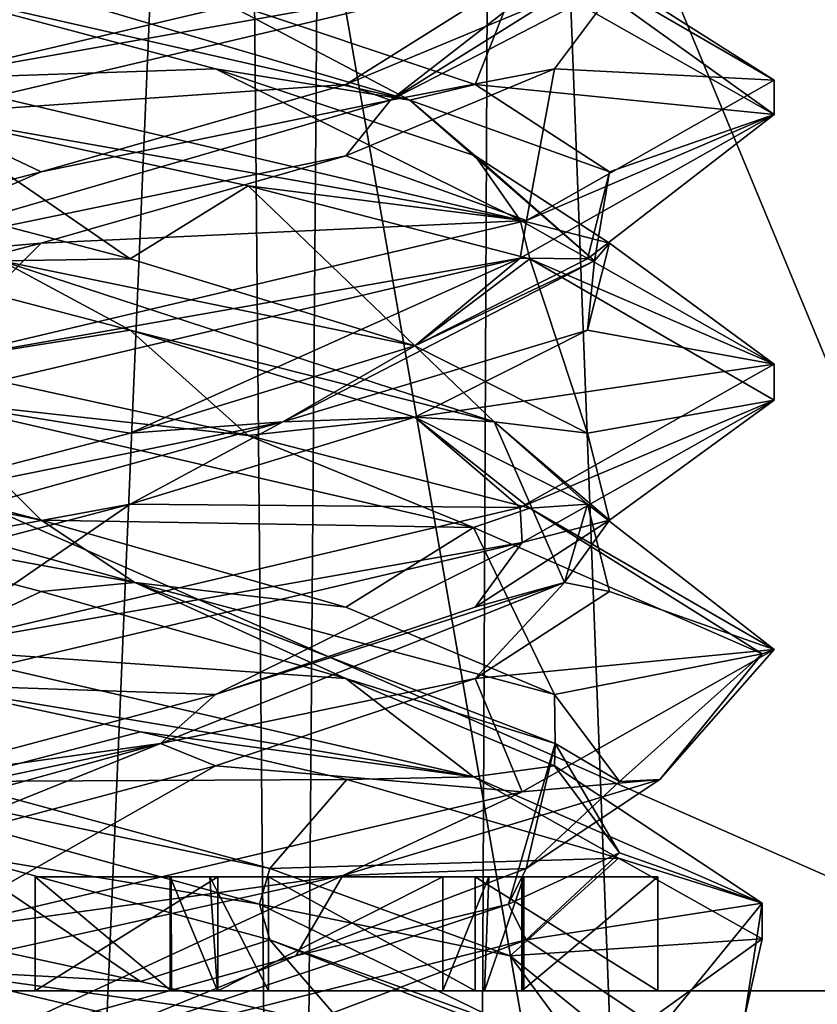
# Model space of a CAD drawing. Header units: millimetres. Extents: x -18.9 to 18.9, y -8.8 to 39.
# Tile 221 of 256: x 0.2 to 1.6, y 24.4 to 26.1. Entities that reach past the tile are written whole.
import ezdxf

# ---------------------------------------------------------------- set-up
doc = ezdxf.new("R2010")
doc.units = ezdxf.units.MM
doc.header["$LTSCALE"] = 41.718519
for name, color, linetype in [('1221', 7, 'CONTINUOUS'), ('1346', 7, 'CONTINUOUS'), ('1347', 7, 'CONTINUOUS'), ('1348', 7, 'CONTINUOUS'), ('1349', 7, 'CONTINUOUS'), ('1350', 7, 'CONTINUOUS'), ('1351', 7, 'CONTINUOUS'), ('1352', 7, 'CONTINUOUS'), ('1353', 7, 'CONTINUOUS'), ('1354', 7, 'CONTINUOUS'), ('1355', 7, 'CONTINUOUS'), ('1356', 7, 'CONTINUOUS'), ('1357', 7, 'CONTINUOUS'), ('1358', 7, 'CONTINUOUS'), ('1359', 7, 'CONTINUOUS'), ('1360', 7, 'CONTINUOUS'), ('1361', 7, 'CONTINUOUS'), ('15', 7, 'CONTINUOUS'), ('2031', 7, 'CONTINUOUS'), ('2041', 7, 'CONTINUOUS'), ('2042', 7, 'CONTINUOUS'), ('2043', 7, 'CONTINUOUS'), ('2053', 7, 'CONTINUOUS'), ('2054', 7, 'CONTINUOUS'), ('2055', 7, 'CONTINUOUS'), ('2056', 7, 'CONTINUOUS'), ('2057', 7, 'CONTINUOUS'), ('2058', 7, 'CONTINUOUS'), ('2059', 7, 'CONTINUOUS'), ('2060', 7, 'CONTINUOUS'), ('2061', 7, 'CONTINUOUS'), ('2062', 7, 'CONTINUOUS'), ('2063', 7, 'CONTINUOUS'), ('2064', 7, 'CONTINUOUS'), ('2077', 7, 'CONTINUOUS'), ('2078', 7, 'CONTINUOUS'), ('2079', 7, 'CONTINUOUS'), ('2169', 7, 'CONTINUOUS'), ('305', 7, 'CONTINUOUS'), ('306', 7, 'CONTINUOUS'), ('4', 7, 'CONTINUOUS')]:
    doc.layers.add(name, color=color, linetype=linetype)

msp = doc.modelspace()

# ---------------------------------------------------------------- linework, layer by layer
at = {"layer": '1221', "color": 7, "linetype": 'Continuous'}
for points in [[(3.919, 24.4, 10.1567), (3.919, 24.4, 8.9433), (-3.919, 24.4, 10.1567), (3.919, 24.4, 10.1567)], [(3.919, 24.4, 10.1567), (-3.919, 24.4, 10.1567), (-3.2047, 24.4, 11.1398), (3.919, 24.4, 10.1567)], [(3.919, 24.4, 8.9433), (3.2047, 24.4, 7.9602), (-3.919, 24.4, 8.9433), (3.919, 24.4, 8.9433)], [(3.919, 24.4, 8.9433), (-3.919, 24.4, 8.9433), (-3.919, 24.4, 10.1567), (3.919, 24.4, 8.9433)], [(3.2047, 24.4, 7.9602), (-3.2047, 24.4, 7.9602), (-3.919, 24.4, 8.9433), (3.2047, 24.4, 7.9602)], [(3.2047, 24.4, 7.9602), (2.05, 24.4, 7.5849), (-3.2047, 24.4, 7.9602), (3.2047, 24.4, 7.9602)], [(2.05, 24.4, 7.5849), (-2.05, 24.4, 7.5849), (-3.2047, 24.4, 7.9602), (2.05, 24.4, 7.5849)], [(3.2047, 24.4, 11.1398), (3.919, 24.4, 10.1567), (-3.2047, 24.4, 11.1398), (3.2047, 24.4, 11.1398)], [(-2.05, 24.4, 11.5151), (3.2047, 24.4, 11.1398), (-3.2047, 24.4, 11.1398), (-2.05, 24.4, 11.5151)], [(2.05, 24.4, 11.5151), (3.2047, 24.4, 11.1398), (-2.05, 24.4, 11.5151), (2.05, 24.4, 11.5151)]]:
    msp.add_3dface(points, dxfattribs=at)
at = {"layer": '1346', "color": 7, "linetype": 'Continuous'}
for points in [[(0.5235, 24.6, 7.1), (0.2031, 24.6, 7.1), (0.4398, 24.6, 6.785), (0.5235, 24.6, 7.1)], [(0.4398, 24.6, 6.785), (0.2031, 24.6, 7.1), (0.4416, 24.6, 5.8), (0.4398, 24.6, 6.785)], [(0.4416, 24.6, 5.8), (0.2031, 24.6, 7.1), (0.2031, 24.6, 5.8), (0.4416, 24.6, 5.8)], [(0.5096, 24.6, 6.6463), (0.5235, 24.6, 7.1), (0.4398, 24.6, 6.785), (0.5096, 24.6, 6.6463)], [(0.442, 24.6, 6.6193), (0.4398, 24.6, 6.785), (0.4416, 24.6, 6.4282), (0.442, 24.6, 6.6193)], [(0.4416, 24.6, 6.4282), (0.4398, 24.6, 6.785), (0.4416, 24.6, 5.8), (0.4416, 24.6, 6.4282)], [(0.6127, 24.6, 6.4536), (0.5235, 24.6, 7.1), (0.5096, 24.6, 6.6463), (0.6127, 24.6, 6.4536)], [(0.9186, 24.6, 6.3808), (0.5235, 24.6, 7.1), (0.6127, 24.6, 6.4536), (0.9186, 24.6, 6.3808)], [(0.9751, 24.6, 5.8), (0.9186, 24.6, 6.3808), (0.6127, 24.6, 6.4536), (0.9751, 24.6, 5.8)], [(0.9994, 24.6, 6.2259), (0.9186, 24.6, 6.3808), (0.9751, 24.6, 5.8), (0.9994, 24.6, 6.2259)], [(1.0606, 24.6, 6.1059), (0.9994, 24.6, 6.2259), (0.9751, 24.6, 5.8), (1.0606, 24.6, 6.1059)], [(1.2955, 24.6, 5.8), (1.0606, 24.6, 6.1059), (0.9751, 24.6, 5.8), (1.2955, 24.6, 5.8)], [(1.0575, 24.6, 6.2659), (1.0606, 24.6, 6.1059), (1.057, 24.6, 7.1), (1.0575, 24.6, 6.2659)], [(1.057, 24.6, 7.1), (1.0606, 24.6, 6.1059), (1.2955, 24.6, 5.8), (1.057, 24.6, 7.1)], [(1.057, 24.6, 6.4391), (1.0575, 24.6, 6.2659), (1.057, 24.6, 7.1), (1.057, 24.6, 6.4391)], [(1.2955, 24.6, 7.1), (1.057, 24.6, 7.1), (1.2955, 24.6, 5.8), (1.2955, 24.6, 7.1)]]:
    msp.add_3dface(points, dxfattribs=at)
at = {"layer": '1347', "color": 7, "linetype": 'Continuous'}
for points in [[(0.2031, 24.6, 5.8), (0.2031, 24.6, 7.1), (0.2031, 24.4, 5.8), (0.2031, 24.6, 5.8)], [(0.2031, 24.6, 7.1), (0.2031, 24.4, 7.1), (0.2031, 24.4, 5.8), (0.2031, 24.6, 7.1)]]:
    msp.add_3dface(points, dxfattribs=at)
at = {"layer": '1348', "color": 7, "linetype": 'Continuous'}
for points in [[(0.4416, 24.6, 5.8), (0.2031, 24.6, 5.8), (0.4416, 24.4, 5.8), (0.4416, 24.6, 5.8)], [(0.2031, 24.6, 5.8), (0.2031, 24.4, 5.8), (0.4416, 24.4, 5.8), (0.2031, 24.6, 5.8)]]:
    msp.add_3dface(points, dxfattribs=at)
at = {"layer": '1349', "color": 7, "linetype": 'Continuous'}
for points in [[(0.4416, 24.6, 6.4282), (0.4416, 24.6, 5.8), (0.4416, 24.4, 6.4282), (0.4416, 24.6, 6.4282)], [(0.4416, 24.6, 5.8), (0.4416, 24.4, 5.8), (0.4416, 24.4, 6.4282), (0.4416, 24.6, 5.8)]]:
    msp.add_3dface(points, dxfattribs=at)
at = {"layer": '1350', "color": 7, "linetype": 'Continuous'}
for points in [[(0.4398, 24.6, 6.785), (0.442, 24.6, 6.6193), (0.4398, 24.4, 6.785), (0.4398, 24.6, 6.785)], [(0.4398, 24.4, 6.785), (0.442, 24.6, 6.6193), (0.4421, 24.4, 6.6095), (0.4398, 24.4, 6.785)], [(0.442, 24.6, 6.6193), (0.4416, 24.6, 6.4282), (0.4421, 24.4, 6.6095), (0.442, 24.6, 6.6193)], [(0.4416, 24.6, 6.4282), (0.4416, 24.4, 6.4282), (0.4421, 24.4, 6.6095), (0.4416, 24.6, 6.4282)]]:
    msp.add_3dface(points, dxfattribs=at)
at = {"layer": '1351', "color": 7, "linetype": 'Continuous'}
for points in [[(0.5096, 24.6, 6.6463), (0.4398, 24.6, 6.785), (0.5231, 24.4, 6.6203), (0.5096, 24.6, 6.6463)], [(0.4398, 24.6, 6.785), (0.4398, 24.4, 6.785), (0.5231, 24.4, 6.6203), (0.4398, 24.6, 6.785)], [(0.6127, 24.6, 6.4536), (0.5096, 24.6, 6.6463), (0.6127, 24.4, 6.4536), (0.6127, 24.6, 6.4536)], [(0.6127, 24.4, 6.4536), (0.5096, 24.6, 6.6463), (0.5231, 24.4, 6.6203), (0.6127, 24.4, 6.4536)]]:
    msp.add_3dface(points, dxfattribs=at)
at = {"layer": '1352', "color": 7, "linetype": 'Continuous'}
for points in [[(0.9751, 24.6, 5.8), (0.6127, 24.6, 6.4536), (0.9751, 24.4, 5.8), (0.9751, 24.6, 5.8)], [(0.6127, 24.6, 6.4536), (0.6127, 24.4, 6.4536), (0.9751, 24.4, 5.8), (0.6127, 24.6, 6.4536)]]:
    msp.add_3dface(points, dxfattribs=at)
at = {"layer": '1353', "color": 7, "linetype": 'Continuous'}
for points in [[(1.2955, 24.6, 5.8), (0.9751, 24.6, 5.8), (1.2955, 24.4, 5.8), (1.2955, 24.6, 5.8)], [(0.9751, 24.6, 5.8), (0.9751, 24.4, 5.8), (1.2955, 24.4, 5.8), (0.9751, 24.6, 5.8)]]:
    msp.add_3dface(points, dxfattribs=at)
at = {"layer": '1354', "color": 7, "linetype": 'Continuous'}
for points in [[(1.2955, 24.6, 7.1), (1.2955, 24.6, 5.8), (1.2955, 24.4, 7.1), (1.2955, 24.6, 7.1)], [(1.2955, 24.6, 5.8), (1.2955, 24.4, 5.8), (1.2955, 24.4, 7.1), (1.2955, 24.6, 5.8)]]:
    msp.add_3dface(points, dxfattribs=at)
at = {"layer": '1355', "color": 7, "linetype": 'Continuous'}
for points in [[(1.057, 24.6, 7.1), (1.2955, 24.6, 7.1), (1.057, 24.4, 7.1), (1.057, 24.6, 7.1)], [(1.2955, 24.6, 7.1), (1.2955, 24.4, 7.1), (1.057, 24.4, 7.1), (1.2955, 24.6, 7.1)]]:
    msp.add_3dface(points, dxfattribs=at)
at = {"layer": '1356', "color": 7, "linetype": 'Continuous'}
for points in [[(1.057, 24.6, 6.4391), (1.057, 24.6, 7.1), (1.057, 24.4, 6.4391), (1.057, 24.6, 6.4391)], [(1.057, 24.6, 7.1), (1.057, 24.4, 7.1), (1.057, 24.4, 6.4391), (1.057, 24.6, 7.1)]]:
    msp.add_3dface(points, dxfattribs=at)
at = {"layer": '1357', "color": 7, "linetype": 'Continuous'}
for points in [[(1.0575, 24.6, 6.2659), (1.057, 24.6, 6.4391), (1.0574, 24.4, 6.2706), (1.0575, 24.6, 6.2659)], [(1.057, 24.6, 6.4391), (1.057, 24.4, 6.4391), (1.0574, 24.4, 6.2706), (1.057, 24.6, 6.4391)], [(1.0606, 24.4, 6.1059), (1.0575, 24.6, 6.2659), (1.0574, 24.4, 6.2706), (1.0606, 24.4, 6.1059)], [(1.0606, 24.6, 6.1059), (1.0575, 24.6, 6.2659), (1.0606, 24.4, 6.1059), (1.0606, 24.6, 6.1059)]]:
    msp.add_3dface(points, dxfattribs=at)
at = {"layer": '1358', "color": 7, "linetype": 'Continuous'}
for points in [[(0.9186, 24.6, 6.3808), (0.9994, 24.6, 6.2259), (0.9186, 24.4, 6.3808), (0.9186, 24.6, 6.3808)], [(0.9186, 24.4, 6.3808), (0.9994, 24.6, 6.2259), (0.9917, 24.4, 6.2409), (0.9186, 24.4, 6.3808)], [(0.9994, 24.6, 6.2259), (1.0606, 24.6, 6.1059), (0.9917, 24.4, 6.2409), (0.9994, 24.6, 6.2259)], [(1.0606, 24.6, 6.1059), (1.0606, 24.4, 6.1059), (0.9917, 24.4, 6.2409), (1.0606, 24.6, 6.1059)]]:
    msp.add_3dface(points, dxfattribs=at)
at = {"layer": '1359', "color": 7, "linetype": 'Continuous'}
for points in [[(0.5235, 24.6, 7.1), (0.9186, 24.6, 6.3808), (0.5235, 24.4, 7.1), (0.5235, 24.6, 7.1)], [(0.9186, 24.6, 6.3808), (0.9186, 24.4, 6.3808), (0.5235, 24.4, 7.1), (0.9186, 24.6, 6.3808)]]:
    msp.add_3dface(points, dxfattribs=at)
at = {"layer": '1360', "color": 7, "linetype": 'Continuous'}
for points in [[(0.2031, 24.6, 7.1), (0.5235, 24.6, 7.1), (0.2031, 24.4, 7.1), (0.2031, 24.6, 7.1)], [(0.2031, 24.4, 7.1), (0.5235, 24.6, 7.1), (0.5235, 24.4, 7.1), (0.2031, 24.4, 7.1)]]:
    msp.add_3dface(points, dxfattribs=at)
at = {"layer": '1361', "color": 7, "linetype": 'Continuous'}
for points in [[(0.9186, 24.4, 6.3808), (0.2031, 24.4, 7.1), (0.5235, 24.4, 7.1), (0.9186, 24.4, 6.3808)], [(0.4398, 24.4, 6.785), (0.2031, 24.4, 7.1), (0.9186, 24.4, 6.3808), (0.4398, 24.4, 6.785)], [(0.2031, 24.4, 7.1), (0.4398, 24.4, 6.785), (0.4421, 24.4, 6.6095), (0.2031, 24.4, 7.1)], [(0.4416, 24.4, 6.4282), (0.2031, 24.4, 7.1), (0.4421, 24.4, 6.6095), (0.4416, 24.4, 6.4282)], [(0.4416, 24.4, 5.8), (0.2031, 24.4, 7.1), (0.4416, 24.4, 6.4282), (0.4416, 24.4, 5.8)], [(0.2031, 24.4, 5.8), (0.2031, 24.4, 7.1), (0.4416, 24.4, 5.8), (0.2031, 24.4, 5.8)], [(0.5231, 24.4, 6.6203), (0.4398, 24.4, 6.785), (0.9186, 24.4, 6.3808), (0.5231, 24.4, 6.6203)], [(0.6127, 24.4, 6.4536), (0.5231, 24.4, 6.6203), (0.9186, 24.4, 6.3808), (0.6127, 24.4, 6.4536)], [(0.6127, 24.4, 6.4536), (0.9186, 24.4, 6.3808), (0.9917, 24.4, 6.2409), (0.6127, 24.4, 6.4536)], [(1.0606, 24.4, 6.1059), (0.6127, 24.4, 6.4536), (0.9917, 24.4, 6.2409), (1.0606, 24.4, 6.1059)], [(1.2955, 24.4, 5.8), (0.6127, 24.4, 6.4536), (1.0606, 24.4, 6.1059), (1.2955, 24.4, 5.8)], [(0.9751, 24.4, 5.8), (0.6127, 24.4, 6.4536), (1.2955, 24.4, 5.8), (0.9751, 24.4, 5.8)], [(1.057, 24.4, 6.4391), (1.2955, 24.4, 5.8), (1.0574, 24.4, 6.2706), (1.057, 24.4, 6.4391)], [(1.057, 24.4, 7.1), (1.2955, 24.4, 5.8), (1.057, 24.4, 6.4391), (1.057, 24.4, 7.1)], [(1.2955, 24.4, 7.1), (1.2955, 24.4, 5.8), (1.057, 24.4, 7.1), (1.2955, 24.4, 7.1)], [(1.2955, 24.4, 5.8), (1.0606, 24.4, 6.1059), (1.0574, 24.4, 6.2706), (1.2955, 24.4, 5.8)]]:
    msp.add_3dface(points, dxfattribs=at)
at = {"layer": '15', "color": 7, "linetype": 'Continuous'}
for points in [[(-5.0238, -3.5, 16.659), (0.4624, -3.5, 17.3939), (-2.2237, 26.4, 17.2571), (-5.0238, -3.5, 16.659)], [(0.4624, -3.5, 17.3939), (0.6996, 26.4, 17.3858), (-2.2237, 26.4, 17.2571), (0.4624, -3.5, 17.3939)], [(0.4624, -3.5, 17.3939), (5.9019, -3.5, 16.3685), (0.6996, 26.4, 17.3858), (0.4624, -3.5, 17.3939)], [(5.9019, -3.5, 16.3685), (3.603, 26.4, 17.0228), (0.6996, 26.4, 17.3858), (5.9019, -3.5, 16.3685)]]:
    msp.add_3dface(points, dxfattribs=at)
at = {"layer": '2031', "color": 7, "linetype": 'Continuous'}
for points in [[(0, 24.4375, -14.8), (0.4705, 24.1562, -14.4358), (-0.1071, 24.309, -14.5247), (0, 24.4375, -14.8)], [(0.4705, 24.1562, -14.4358), (0, 24.4375, -14.8), (1.0605, 24.1875, -14.3608), (0.4705, 24.1562, -14.4358)]]:
    msp.add_3dface(points, dxfattribs=at)
at = {"layer": '2041', "color": 7, "linetype": 'Continuous'}
msp.add_3dface([(0.6147, 24.4896, -14.3647), (1.0368, 24.3368, -13.9605), (0.75, 24.3333, -14.599), (0.6147, 24.4896, -14.3647)], dxfattribs=at)
at = {"layer": '2042', "color": 7, "linetype": 'Continuous'}
for points in [[(1.0368, 24.4618, -13.9605), (0.5966, 24.5521, -14.3334), (0.6147, 24.6146, -14.3647), (1.0368, 24.4618, -13.9605)], [(1.1778, 24.27, -13.4914), (0.6147, 24.4896, -14.3647), (0.5966, 24.5521, -14.3334), (1.1778, 24.27, -13.4914)], [(1.1778, 24.27, -13.4914), (0.5966, 24.5521, -14.3334), (1.0368, 24.4618, -13.9605), (1.1778, 24.27, -13.4914)], [(1.0368, 24.3368, -13.9605), (0.6147, 24.4896, -14.3647), (1.1778, 24.27, -13.4914), (1.0368, 24.3368, -13.9605)], [(1.2247, 24.309, -13.4071), (1.1778, 24.27, -13.4914), (1.0368, 24.4618, -13.9605), (1.2247, 24.309, -13.4071)]]:
    msp.add_3dface(points, dxfattribs=at)
at = {"layer": '2043', "color": 7, "linetype": 'Continuous'}
for points in [[(1.2265, 24.6328, -14.1636), (0.6147, 24.6146, -14.3647), (0.75, 24.7708, -14.599), (1.2265, 24.6328, -14.1636)], [(1.0368, 24.4618, -13.9605), (0.6147, 24.6146, -14.3647), (1.2265, 24.6328, -14.1636), (1.0368, 24.4618, -13.9605)], [(1.4786, 24.4914, -13.5527), (1.0368, 24.4618, -13.9605), (1.2265, 24.6328, -14.1636), (1.4786, 24.4914, -13.5527)], [(1.2247, 24.309, -13.4071), (1.0368, 24.4618, -13.9605), (1.4786, 24.4914, -13.5527), (1.2247, 24.309, -13.4071)], [(1.4476, 24.3531, -12.9071), (1.2247, 24.309, -13.4071), (1.4786, 24.4914, -13.5527), (1.4476, 24.3531, -12.9071)]]:
    msp.add_3dface(points, dxfattribs=at)
at = {"layer": '2053', "color": 7, "linetype": 'Continuous'}
msp.add_3dface([(1.0647, 24.4896, -12.6853), (0.6605, 24.3368, -12.2632), (1.299, 24.3333, -12.55), (1.0647, 24.4896, -12.6853)], dxfattribs=at)
at = {"layer": '2054', "color": 7, "linetype": 'Continuous'}
for points in [[(0.6605, 24.4618, -12.2632), (1.0334, 24.5521, -12.7034), (1.0647, 24.6146, -12.6853), (0.6605, 24.4618, -12.2632)], [(0.1914, 24.27, -12.1222), (1.0647, 24.4896, -12.6853), (1.0334, 24.5521, -12.7034), (0.1914, 24.27, -12.1222)], [(0.1914, 24.27, -12.1222), (1.0334, 24.5521, -12.7034), (0.6605, 24.4618, -12.2632), (0.1914, 24.27, -12.1222)], [(0.6605, 24.3368, -12.2632), (1.0647, 24.4896, -12.6853), (0.1914, 24.27, -12.1222), (0.6605, 24.3368, -12.2632)], [(0.1071, 24.309, -12.0753), (0.1914, 24.27, -12.1222), (0.6605, 24.4618, -12.2632), (0.1071, 24.309, -12.0753)]]:
    msp.add_3dface(points, dxfattribs=at)
at = {"layer": '2055', "color": 7, "linetype": 'Continuous'}
for points in [[(0.7427, 24.6024, -11.9968), (1.0647, 24.6146, -12.6853), (1.299, 24.7708, -12.55), (0.7427, 24.6024, -11.9968)], [(0.6605, 24.4618, -12.2632), (1.0647, 24.6146, -12.6853), (0.7427, 24.6024, -11.9968), (0.6605, 24.4618, -12.2632)], [(0, 24.4375, -11.8), (0.1071, 24.309, -12.0753), (0.7427, 24.6024, -11.9968), (0, 24.4375, -11.8)], [(0.1071, 24.309, -12.0753), (0.6605, 24.4618, -12.2632), (0.7427, 24.6024, -11.9968), (0.1071, 24.309, -12.0753)]]:
    msp.add_3dface(points, dxfattribs=at)
at = {"layer": '2056', "color": 7, "linetype": 'Continuous'}
for points in [[(0.5196, 26.0174, -14.4142), (0, 26, -14.8), (-0.0536, 26.1701, -14.5282), (0.5196, 26.0174, -14.4142)], [(1.0538, 25.752, -14.3675), (0, 26, -14.8), (0.5196, 26.0174, -14.4142), (1.0538, 25.752, -14.3675)], [(0.9753, 25.8646, -14.0484), (1.0538, 25.752, -14.3675), (0.5196, 26.0174, -14.4142), (0.9753, 25.8646, -14.0484)], [(1.2107, 25.7118, -13.5135), (1.0538, 25.752, -14.3675), (0.9753, 25.8646, -14.0484), (1.2107, 25.7118, -13.5135)], [(1.5, 25.4995, -13.2977), (1.0538, 25.752, -14.3675), (1.2107, 25.7118, -13.5135), (1.5, 25.4995, -13.2977)], [(1.1725, 25.559, -12.9303), (1.5, 25.4995, -13.2977), (1.2107, 25.7118, -13.5135), (1.1725, 25.559, -12.9303)], [(0.8693, 25.4062, -12.4307), (1.5, 25.4995, -13.2977), (1.1725, 25.559, -12.9303), (0.8693, 25.4062, -12.4307)], [(1.0541, 25.248, -12.2329), (1.5, 25.4995, -13.2977), (0.8693, 25.4062, -12.4307), (1.0541, 25.248, -12.2329)], [(0.3697, 25.2535, -12.1275), (1.0541, 25.248, -12.2329), (0.8693, 25.4062, -12.4307), (0.3697, 25.2535, -12.1275)], [(-0.2135, 25.1007, -12.0893), (0, 25, -11.8), (0.3697, 25.2535, -12.1275), (-0.2135, 25.1007, -12.0893)], [(0, 25, -11.8), (1.0541, 25.248, -12.2329), (0.3697, 25.2535, -12.1275), (0, 25, -11.8)]]:
    msp.add_3dface(points, dxfattribs=at)
at = {"layer": '2057', "color": 7, "linetype": 'Continuous'}
for points in [[(0.8606, 25.9623, -14.1266), (-0.0536, 26.1701, -14.5282), (-0.096, 26.2444, -14.4894), (0.8606, 25.9623, -14.1266)], [(0.8606, 25.9623, -14.1266), (-0.096, 26.2444, -14.4894), (0.5196, 26.1424, -14.4142), (0.8606, 25.9623, -14.1266)], [(0.5196, 26.0174, -14.4142), (-0.0536, 26.1701, -14.5282), (0.8606, 25.9623, -14.1266), (0.5196, 26.0174, -14.4142)], [(0.9753, 25.9896, -14.0484), (0.8606, 25.9623, -14.1266), (0.5196, 26.1424, -14.4142), (0.9753, 25.9896, -14.0484)], [(0.9753, 25.8646, -14.0484), (0.5196, 26.0174, -14.4142), (0.8606, 25.9623, -14.1266), (0.9753, 25.8646, -14.0484)], [(1.2107, 25.8368, -13.5135), (0.8606, 25.9623, -14.1266), (0.9753, 25.9896, -14.0484), (1.2107, 25.8368, -13.5135)], [(1.1846, 25.6803, -13.1562), (0.9753, 25.8646, -14.0484), (0.8606, 25.9623, -14.1266), (1.1846, 25.6803, -13.1562)], [(1.1846, 25.6803, -13.1562), (0.8606, 25.9623, -14.1266), (1.2107, 25.8368, -13.5135), (1.1846, 25.6803, -13.1562)], [(1.2107, 25.7118, -13.5135), (0.9753, 25.8646, -14.0484), (1.1846, 25.6803, -13.1562), (1.2107, 25.7118, -13.5135)], [(1.1725, 25.684, -12.9303), (1.1846, 25.6803, -13.1562), (1.2107, 25.8368, -13.5135), (1.1725, 25.684, -12.9303)], [(1.1725, 25.559, -12.9303), (1.2107, 25.7118, -13.5135), (1.1846, 25.6803, -13.1562), (1.1725, 25.559, -12.9303)], [(0.6378, 25.3982, -12.2914), (1.1725, 25.559, -12.9303), (1.1846, 25.6803, -13.1562), (0.6378, 25.3982, -12.2914)], [(0.6378, 25.3982, -12.2914), (1.1846, 25.6803, -13.1562), (0.8693, 25.5312, -12.4307), (0.6378, 25.3982, -12.2914)], [(0.8693, 25.5312, -12.4307), (1.1846, 25.6803, -13.1562), (1.1725, 25.684, -12.9303), (0.8693, 25.5312, -12.4307)], [(0.8693, 25.4062, -12.4307), (1.1725, 25.559, -12.9303), (0.6378, 25.3982, -12.2914), (0.8693, 25.4062, -12.4307)], [(0.3697, 25.3785, -12.1275), (0.6378, 25.3982, -12.2914), (0.8693, 25.5312, -12.4307), (0.3697, 25.3785, -12.1275)], [(0.3697, 25.2535, -12.1275), (0.8693, 25.4062, -12.4307), (0.6378, 25.3982, -12.2914), (0.3697, 25.2535, -12.1275)], [(-0.3779, 25.1162, -12.1681), (0.3697, 25.2535, -12.1275), (0.6378, 25.3982, -12.2914), (-0.3779, 25.1162, -12.1681)], [(-0.3779, 25.1162, -12.1681), (0.6378, 25.3982, -12.2914), (-0.2135, 25.2257, -12.0893), (-0.3779, 25.1162, -12.1681)], [(-0.2135, 25.2257, -12.0893), (0.6378, 25.3982, -12.2914), (0.3697, 25.3785, -12.1275), (-0.2135, 25.2257, -12.0893)], [(-0.2135, 25.1007, -12.0893), (0.3697, 25.2535, -12.1275), (-0.3779, 25.1162, -12.1681), (-0.2135, 25.1007, -12.0893)]]:
    msp.add_3dface(points, dxfattribs=at)
at = {"layer": '2058', "color": 7, "linetype": 'Continuous'}
for points in [[(0.9753, 25.9896, -14.0484), (0.5196, 26.1424, -14.4142), (1.0538, 26.1895, -14.3675), (0.9753, 25.9896, -14.0484)], [(1.5, 25.937, -13.2977), (0.9753, 25.9896, -14.0484), (1.0538, 26.1895, -14.3675), (1.5, 25.937, -13.2977)], [(1.2107, 25.8368, -13.5135), (0.9753, 25.9896, -14.0484), (1.5, 25.937, -13.2977), (1.2107, 25.8368, -13.5135)], [(1.0541, 25.6855, -12.2329), (1.1725, 25.684, -12.9303), (1.5, 25.937, -13.2977), (1.0541, 25.6855, -12.2329)], [(1.1725, 25.684, -12.9303), (1.2107, 25.8368, -13.5135), (1.5, 25.937, -13.2977), (1.1725, 25.684, -12.9303)], [(0, 25.4375, -11.8), (0.3697, 25.3785, -12.1275), (1.0541, 25.6855, -12.2329), (0, 25.4375, -11.8)], [(0.3697, 25.3785, -12.1275), (0.8693, 25.5312, -12.4307), (1.0541, 25.6855, -12.2329), (0.3697, 25.3785, -12.1275)], [(0.8693, 25.5312, -12.4307), (1.1725, 25.684, -12.9303), (1.0541, 25.6855, -12.2329), (0.8693, 25.5312, -12.4307)], [(0, 25.4375, -11.8), (-0.2135, 25.2257, -12.0893), (0.3697, 25.3785, -12.1275), (0, 25.4375, -11.8)]]:
    msp.add_3dface(points, dxfattribs=at)
at = {"layer": '2059', "color": 7, "linetype": 'Continuous'}
for points in [[(1.0655, 26.2486, -14.3558), (1.2282, 26.1701, -13.3536), (1.5, 25.9975, -13.2881), (1.0655, 26.2486, -14.3558)], [(1.2282, 26.1701, -13.3536), (1.1142, 26.0174, -12.7804), (1.5, 25.9975, -13.2881), (1.2282, 26.1701, -13.3536)], [(1.1142, 26.0174, -12.7804), (0.7484, 25.8646, -12.3247), (1.0652, 25.7514, -12.2439), (1.1142, 26.0174, -12.7804)], [(1.5, 25.9975, -13.2881), (1.1142, 26.0174, -12.7804), (1.0652, 25.7514, -12.2439), (1.5, 25.9975, -13.2881)], [(0.7484, 25.8646, -12.3247), (0.2135, 25.7118, -12.0893), (1.0652, 25.7514, -12.2439), (0.7484, 25.8646, -12.3247)], [(0.2135, 25.7118, -12.0893), (0, 25.5, -11.8), (1.0652, 25.7514, -12.2439), (0.2135, 25.7118, -12.0893)], [(-0.3697, 25.559, -12.1275), (0, 25.5, -11.8), (0.2135, 25.7118, -12.0893), (-0.3697, 25.559, -12.1275)], [(0.3882, 24.4167, -14.7489), (0, 24.5, -14.8), (0.0536, 24.6424, -14.5282), (0.3882, 24.4167, -14.7489)], [(0.6147, 24.4896, -14.3647), (0.3882, 24.4167, -14.7489), (0.0536, 24.6424, -14.5282), (0.6147, 24.4896, -14.3647)], [(0.6147, 24.4896, -14.3647), (0.75, 24.3333, -14.599), (0.3882, 24.4167, -14.7489), (0.6147, 24.4896, -14.3647)]]:
    msp.add_3dface(points, dxfattribs=at)
at = {"layer": '2060', "color": 7, "linetype": 'Continuous'}
for points in [[(0.8266, 25.9623, -12.4394), (1.2282, 26.1701, -13.3536), (1.1894, 26.2444, -13.396), (0.8266, 25.9623, -12.4394)], [(0.8266, 25.9623, -12.4394), (1.1894, 26.2444, -13.396), (1.1142, 26.1424, -12.7804), (0.8266, 25.9623, -12.4394)], [(1.1142, 26.0174, -12.7804), (1.2282, 26.1701, -13.3536), (0.8266, 25.9623, -12.4394), (1.1142, 26.0174, -12.7804)], [(0.7484, 25.9896, -12.3247), (0.8266, 25.9623, -12.4394), (1.1142, 26.1424, -12.7804), (0.7484, 25.9896, -12.3247)], [(0.7484, 25.8646, -12.3247), (1.1142, 26.0174, -12.7804), (0.8266, 25.9623, -12.4394), (0.7484, 25.8646, -12.3247)], [(0.2135, 25.8368, -12.0893), (0.8266, 25.9623, -12.4394), (0.7484, 25.9896, -12.3247), (0.2135, 25.8368, -12.0893)], [(-0.1438, 25.6803, -12.1154), (0.7484, 25.8646, -12.3247), (0.8266, 25.9623, -12.4394), (-0.1438, 25.6803, -12.1154)], [(-0.1438, 25.6803, -12.1154), (0.8266, 25.9623, -12.4394), (0.2135, 25.8368, -12.0893), (-0.1438, 25.6803, -12.1154)], [(0.2135, 25.7118, -12.0893), (0.7484, 25.8646, -12.3247), (-0.1438, 25.6803, -12.1154), (0.2135, 25.7118, -12.0893)], [(-0.3697, 25.684, -12.1275), (-0.1438, 25.6803, -12.1154), (0.2135, 25.8368, -12.0893), (-0.3697, 25.684, -12.1275)], [(-0.3697, 25.559, -12.1275), (0.2135, 25.7118, -12.0893), (-0.1438, 25.6803, -12.1154), (-0.3697, 25.559, -12.1275)], [(0.6147, 24.6146, -14.3647), (0.5966, 24.5521, -14.3334), (-0.4231, 24.8341, -14.4157), (0.6147, 24.6146, -14.3647)], [(0.5966, 24.5521, -14.3334), (0.0536, 24.6424, -14.5282), (-0.4231, 24.8341, -14.4157), (0.5966, 24.5521, -14.3334)], [(0.6147, 24.6146, -14.3647), (-0.4231, 24.8341, -14.4157), (0.0536, 24.7674, -14.5282), (0.6147, 24.6146, -14.3647)], [(0.5966, 24.5521, -14.3334), (0.6147, 24.4896, -14.3647), (0.0536, 24.6424, -14.5282), (0.5966, 24.5521, -14.3334)]]:
    msp.add_3dface(points, dxfattribs=at)
at = {"layer": '2061', "color": 7, "linetype": 'Continuous'}
for points in [[(0, 25.9375, -11.8), (0.7484, 25.9896, -12.3247), (1.0652, 26.1889, -12.2439), (0, 25.9375, -11.8)], [(0.7484, 25.9896, -12.3247), (1.1142, 26.1424, -12.7804), (1.0652, 26.1889, -12.2439), (0.7484, 25.9896, -12.3247)], [(0, 25.9375, -11.8), (0.2135, 25.8368, -12.0893), (0.7484, 25.9896, -12.3247), (0, 25.9375, -11.8)], [(0, 25.9375, -11.8), (-0.3697, 25.684, -12.1275), (0.2135, 25.8368, -12.0893), (0, 25.9375, -11.8)], [(0.0536, 24.7674, -14.5282), (0, 24.9375, -14.8), (0.3882, 24.8542, -14.7489), (0.0536, 24.7674, -14.5282)], [(0.75, 24.7708, -14.599), (0.0536, 24.7674, -14.5282), (0.3882, 24.8542, -14.7489), (0.75, 24.7708, -14.599)], [(0.75, 24.7708, -14.599), (0.6147, 24.6146, -14.3647), (0.0536, 24.7674, -14.5282), (0.75, 24.7708, -14.599)]]:
    msp.add_3dface(points, dxfattribs=at)
at = {"layer": '2062', "color": 7, "linetype": 'Continuous'}
for points in [[(0, 26, -11.8), (1.0543, 26.2481, -12.233), (0.0536, 26.1701, -12.0718), (0, 26, -11.8)], [(0.2135, 25.1007, -14.5107), (0, 25, -14.8), (-0.3697, 25.2535, -14.4725), (0.2135, 25.1007, -14.5107)], [(0.7484, 24.9479, -14.2753), (0, 25, -14.8), (0.2135, 25.1007, -14.5107), (0.7484, 24.9479, -14.2753)], [(0.9721, 24.7756, -14.4424), (0, 25, -14.8), (0.7484, 24.9479, -14.2753), (0.9721, 24.7756, -14.4424)], [(1.1142, 24.7951, -13.8196), (0.9721, 24.7756, -14.4424), (0.7484, 24.9479, -14.2753), (1.1142, 24.7951, -13.8196)], [(1.4786, 24.5538, -13.5523), (0.9721, 24.7756, -14.4424), (1.1142, 24.7951, -13.8196), (1.4786, 24.5538, -13.5523)], [(1.2282, 24.6424, -13.2464), (1.4786, 24.5538, -13.5523), (1.1142, 24.7951, -13.8196), (1.2282, 24.6424, -13.2464)], [(1.0647, 24.4896, -12.6853), (1.4786, 24.5538, -13.5523), (1.2282, 24.6424, -13.2464), (1.0647, 24.4896, -12.6853)], [(1.0647, 24.4896, -12.6853), (1.299, 24.3333, -12.55), (1.4786, 24.5538, -13.5523), (1.0647, 24.4896, -12.6853)]]:
    msp.add_3dface(points, dxfattribs=at)
at = {"layer": '2063', "color": 7, "linetype": 'Continuous'}
for points in [[(0.3779, 25.1162, -14.4319), (-0.3697, 25.2535, -14.4725), (-0.6378, 25.3982, -14.3086), (0.3779, 25.1162, -14.4319)], [(0.3779, 25.1162, -14.4319), (-0.6378, 25.3982, -14.3086), (0.2135, 25.2257, -14.5107), (0.3779, 25.1162, -14.4319)], [(0.2135, 25.2257, -14.5107), (-0.6378, 25.3982, -14.3086), (-0.3697, 25.3785, -14.4725), (0.2135, 25.2257, -14.5107)], [(0.2135, 25.1007, -14.5107), (-0.3697, 25.2535, -14.4725), (0.3779, 25.1162, -14.4319), (0.2135, 25.1007, -14.5107)], [(0.7484, 25.0729, -14.2753), (0.3779, 25.1162, -14.4319), (0.2135, 25.2257, -14.5107), (0.7484, 25.0729, -14.2753)], [(0.7484, 24.9479, -14.2753), (0.2135, 25.1007, -14.5107), (0.3779, 25.1162, -14.4319), (0.7484, 24.9479, -14.2753)], [(1.1157, 24.8341, -13.7231), (0.7484, 24.9479, -14.2753), (0.3779, 25.1162, -14.4319), (1.1157, 24.8341, -13.7231)], [(1.1157, 24.8341, -13.7231), (0.3779, 25.1162, -14.4319), (1.1142, 24.9201, -13.8196), (1.1157, 24.8341, -13.7231)], [(1.1142, 24.9201, -13.8196), (0.3779, 25.1162, -14.4319), (0.7484, 25.0729, -14.2753), (1.1142, 24.9201, -13.8196)], [(1.1142, 24.7951, -13.8196), (0.7484, 24.9479, -14.2753), (1.1157, 24.8341, -13.7231), (1.1142, 24.7951, -13.8196)], [(1.2282, 24.7674, -13.2464), (1.1157, 24.8341, -13.7231), (1.1142, 24.9201, -13.8196), (1.2282, 24.7674, -13.2464)], [(1.0647, 24.6146, -12.6853), (1.0334, 24.5521, -12.7034), (1.1157, 24.8341, -13.7231), (1.0647, 24.6146, -12.6853)], [(1.0334, 24.5521, -12.7034), (1.2282, 24.6424, -13.2464), (1.1157, 24.8341, -13.7231), (1.0334, 24.5521, -12.7034)], [(1.0647, 24.6146, -12.6853), (1.1157, 24.8341, -13.7231), (1.2282, 24.7674, -13.2464), (1.0647, 24.6146, -12.6853)], [(1.2282, 24.6424, -13.2464), (1.1142, 24.7951, -13.8196), (1.1157, 24.8341, -13.7231), (1.2282, 24.6424, -13.2464)], [(1.0334, 24.5521, -12.7034), (1.0647, 24.4896, -12.6853), (1.2282, 24.6424, -13.2464), (1.0334, 24.5521, -12.7034)]]:
    msp.add_3dface(points, dxfattribs=at)
at = {"layer": '2064', "color": 7, "linetype": 'Continuous'}
for points in [[(0, 25.4375, -14.8), (0.2135, 25.2257, -14.5107), (-0.3697, 25.3785, -14.4725), (0, 25.4375, -14.8)], [(0.2135, 25.2257, -14.5107), (0, 25.4375, -14.8), (0.9721, 25.2131, -14.4424), (0.2135, 25.2257, -14.5107)], [(0.7484, 25.0729, -14.2753), (0.2135, 25.2257, -14.5107), (0.9721, 25.2131, -14.4424), (0.7484, 25.0729, -14.2753)], [(1.1142, 24.9201, -13.8196), (0.7484, 25.0729, -14.2753), (0.9721, 25.2131, -14.4424), (1.1142, 24.9201, -13.8196)], [(1.4786, 24.9913, -13.5523), (1.1142, 24.9201, -13.8196), (0.9721, 25.2131, -14.4424), (1.4786, 24.9913, -13.5523)], [(1.2282, 24.7674, -13.2464), (1.1142, 24.9201, -13.8196), (1.4786, 24.9913, -13.5523), (1.2282, 24.7674, -13.2464)], [(1.299, 24.7708, -12.55), (1.2282, 24.7674, -13.2464), (1.4786, 24.9913, -13.5523), (1.299, 24.7708, -12.55)], [(1.299, 24.7708, -12.55), (1.0647, 24.6146, -12.6853), (1.2282, 24.7674, -13.2464), (1.299, 24.7708, -12.55)]]:
    msp.add_3dface(points, dxfattribs=at)
at = {"layer": '2077', "color": 7, "linetype": 'Continuous'}
for points in [[(0.3697, 25.559, -14.4725), (0, 25.5, -14.8), (-0.2135, 25.7118, -14.5107), (0.3697, 25.559, -14.4725)], [(0, 25.5, -14.8), (0.3697, 25.559, -14.4725), (0.5771, 25.3743, -14.6846), (0, 25.5, -14.8)], [(0.3697, 25.559, -14.4725), (0.8693, 25.4062, -14.1693), (0.5771, 25.3743, -14.6846), (0.3697, 25.559, -14.4725)], [(0.5771, 25.3743, -14.6846), (0.8693, 25.4062, -14.1693), (1.0711, 25.2468, -14.3501), (0.5771, 25.3743, -14.6846)], [(0.8693, 25.4062, -14.1693), (1.1725, 25.2535, -13.6697), (1.0711, 25.2468, -14.3501), (0.8693, 25.4062, -14.1693)], [(1.0711, 25.2468, -14.3501), (1.1725, 25.2535, -13.6697), (1.5, 24.9987, -13.2937), (1.0711, 25.2468, -14.3501)], [(1.1725, 25.2535, -13.6697), (1.2107, 25.1007, -13.0865), (1.5, 24.9987, -13.2937), (1.1725, 25.2535, -13.6697)], [(1.2107, 25.1007, -13.0865), (0.9753, 24.9479, -12.5516), (1.5, 24.9987, -13.2937), (1.2107, 25.1007, -13.0865)], [(1.5, 24.9987, -13.2937), (0.9753, 24.9479, -12.5516), (1.0576, 24.7491, -12.2363), (1.5, 24.9987, -13.2937)], [(0.9753, 24.9479, -12.5516), (0.5196, 24.7951, -12.1858), (1.0576, 24.7491, -12.2363), (0.9753, 24.9479, -12.5516)], [(-0.0536, 24.6424, -12.0718), (0, 24.5, -11.8), (0.5196, 24.7951, -12.1858), (-0.0536, 24.6424, -12.0718)], [(0.5196, 24.7951, -12.1858), (0, 24.5, -11.8), (1.0576, 24.7491, -12.2363), (0.5196, 24.7951, -12.1858)]]:
    msp.add_3dface(points, dxfattribs=at)
at = {"layer": '2078', "color": 7, "linetype": 'Continuous'}
for points in [[(0.3697, 25.684, -14.4725), (0.1438, 25.6803, -14.4846), (-0.2135, 25.8368, -14.5107), (0.3697, 25.684, -14.4725)], [(0.3697, 25.559, -14.4725), (-0.2135, 25.7118, -14.5107), (0.1438, 25.6803, -14.4846), (0.3697, 25.559, -14.4725)], [(0.8693, 25.5312, -14.1693), (0.1438, 25.6803, -14.4846), (0.3697, 25.684, -14.4725), (0.8693, 25.5312, -14.1693)], [(1.0086, 25.3982, -13.9378), (0.3697, 25.559, -14.4725), (0.1438, 25.6803, -14.4846), (1.0086, 25.3982, -13.9378)], [(1.0086, 25.3982, -13.9378), (0.1438, 25.6803, -14.4846), (0.8693, 25.5312, -14.1693), (1.0086, 25.3982, -13.9378)], [(0.8693, 25.4062, -14.1693), (0.3697, 25.559, -14.4725), (1.0086, 25.3982, -13.9378), (0.8693, 25.4062, -14.1693)], [(1.1725, 25.3785, -13.6697), (1.0086, 25.3982, -13.9378), (0.8693, 25.5312, -14.1693), (1.1725, 25.3785, -13.6697)], [(1.1725, 25.2535, -13.6697), (0.8693, 25.4062, -14.1693), (1.0086, 25.3982, -13.9378), (1.1725, 25.2535, -13.6697)], [(1.1319, 25.1162, -12.9221), (1.1725, 25.2535, -13.6697), (1.0086, 25.3982, -13.9378), (1.1319, 25.1162, -12.9221)], [(1.1319, 25.1162, -12.9221), (1.0086, 25.3982, -13.9378), (1.2107, 25.2257, -13.0865), (1.1319, 25.1162, -12.9221)], [(1.2107, 25.2257, -13.0865), (1.0086, 25.3982, -13.9378), (1.1725, 25.3785, -13.6697), (1.2107, 25.2257, -13.0865)], [(1.2107, 25.1007, -13.0865), (1.1725, 25.2535, -13.6697), (1.1319, 25.1162, -12.9221), (1.2107, 25.1007, -13.0865)], [(0.9753, 25.0729, -12.5516), (1.1319, 25.1162, -12.9221), (1.2107, 25.2257, -13.0865), (0.9753, 25.0729, -12.5516)], [(0.4231, 24.8341, -12.1843), (0.9753, 24.9479, -12.5516), (1.1319, 25.1162, -12.9221), (0.4231, 24.8341, -12.1843)], [(0.4231, 24.8341, -12.1843), (1.1319, 25.1162, -12.9221), (0.5196, 24.9201, -12.1858), (0.4231, 24.8341, -12.1843)], [(0.5196, 24.9201, -12.1858), (1.1319, 25.1162, -12.9221), (0.9753, 25.0729, -12.5516), (0.5196, 24.9201, -12.1858)], [(0.9753, 24.9479, -12.5516), (1.2107, 25.1007, -13.0865), (1.1319, 25.1162, -12.9221), (0.9753, 24.9479, -12.5516)], [(0.5196, 24.7951, -12.1858), (0.9753, 24.9479, -12.5516), (0.4231, 24.8341, -12.1843), (0.5196, 24.7951, -12.1858)], [(-0.0536, 24.7674, -12.0718), (0.4231, 24.8341, -12.1843), (0.5196, 24.9201, -12.1858), (-0.0536, 24.7674, -12.0718)], [(-0.6147, 24.6146, -12.2353), (-0.5966, 24.5521, -12.2666), (0.4231, 24.8341, -12.1843), (-0.6147, 24.6146, -12.2353)], [(-0.6147, 24.6146, -12.2353), (0.4231, 24.8341, -12.1843), (-0.0536, 24.7674, -12.0718), (-0.6147, 24.6146, -12.2353)], [(-0.5966, 24.5521, -12.2666), (-0.0536, 24.6424, -12.0718), (0.4231, 24.8341, -12.1843), (-0.5966, 24.5521, -12.2666)], [(-0.0536, 24.6424, -12.0718), (0.5196, 24.7951, -12.1858), (0.4231, 24.8341, -12.1843), (-0.0536, 24.6424, -12.0718)]]:
    msp.add_3dface(points, dxfattribs=at)
at = {"layer": '2079', "color": 7, "linetype": 'Continuous'}
for points in [[(0, 25.9375, -14.8), (0.3697, 25.684, -14.4725), (-0.2135, 25.8368, -14.5107), (0, 25.9375, -14.8)], [(0.3697, 25.684, -14.4725), (0, 25.9375, -14.8), (0.5771, 25.8118, -14.6846), (0.3697, 25.684, -14.4725)], [(0.8693, 25.5312, -14.1693), (0.3697, 25.684, -14.4725), (0.5771, 25.8118, -14.6846), (0.8693, 25.5312, -14.1693)], [(1.0711, 25.6843, -14.3501), (0.8693, 25.5312, -14.1693), (0.5771, 25.8118, -14.6846), (1.0711, 25.6843, -14.3501)], [(1.1725, 25.3785, -13.6697), (0.8693, 25.5312, -14.1693), (1.0711, 25.6843, -14.3501), (1.1725, 25.3785, -13.6697)], [(1.5, 25.4362, -13.2937), (1.1725, 25.3785, -13.6697), (1.0711, 25.6843, -14.3501), (1.5, 25.4362, -13.2937)], [(1.0576, 25.1866, -12.2363), (1.2107, 25.2257, -13.0865), (1.5, 25.4362, -13.2937), (1.0576, 25.1866, -12.2363)], [(1.2107, 25.2257, -13.0865), (1.1725, 25.3785, -13.6697), (1.5, 25.4362, -13.2937), (1.2107, 25.2257, -13.0865)], [(0.9753, 25.0729, -12.5516), (1.2107, 25.2257, -13.0865), (1.0576, 25.1866, -12.2363), (0.9753, 25.0729, -12.5516)], [(0, 24.9375, -11.8), (0.5196, 24.9201, -12.1858), (1.0576, 25.1866, -12.2363), (0, 24.9375, -11.8)], [(0.5196, 24.9201, -12.1858), (0.9753, 25.0729, -12.5516), (1.0576, 25.1866, -12.2363), (0.5196, 24.9201, -12.1858)], [(0, 24.9375, -11.8), (-0.0536, 24.7674, -12.0718), (0.5196, 24.9201, -12.1858), (0, 24.9375, -11.8)]]:
    msp.add_3dface(points, dxfattribs=at)
at = {"layer": '2169', "color": 7, "linetype": 'Continuous'}
for points in [[(0, 26, -11.8), (1.0652, 26.1889, -12.2439), (1.0543, 26.2481, -12.233), (0, 26, -11.8)], [(1.5, 25.937, -13.2977), (1.0538, 26.1895, -14.3675), (1.0655, 26.2486, -14.3558), (1.5, 25.937, -13.2977)], [(1.5, 25.937, -13.2977), (1.0655, 26.2486, -14.3558), (1.5, 25.9975, -13.2881), (1.5, 25.937, -13.2977)], [(0, 26, -11.8), (0, 25.9375, -11.8), (1.0652, 26.1889, -12.2439), (0, 26, -11.8)], [(0, 25.9375, -14.8), (0, 26, -14.8), (1.0538, 25.752, -14.3675), (0, 25.9375, -14.8)], [(1.5, 25.937, -13.2977), (1.5, 25.9975, -13.2881), (1.0652, 25.7514, -12.2439), (1.5, 25.937, -13.2977)], [(0, 25.9375, -14.8), (1.0538, 25.752, -14.3675), (0.5771, 25.8118, -14.6846), (0, 25.9375, -14.8)], [(1.0541, 25.6855, -12.2329), (1.5, 25.937, -13.2977), (1.0652, 25.7514, -12.2439), (1.0541, 25.6855, -12.2329)], [(1.0538, 25.752, -14.3675), (1.0711, 25.6843, -14.3501), (0.5771, 25.8118, -14.6846), (1.0538, 25.752, -14.3675)], [(0, 25.5, -11.8), (1.0541, 25.6855, -12.2329), (1.0652, 25.7514, -12.2439), (0, 25.5, -11.8)], [(1.0538, 25.752, -14.3675), (1.5, 25.4995, -13.2977), (1.0711, 25.6843, -14.3501), (1.0538, 25.752, -14.3675)], [(0, 25.5, -11.8), (0, 25.4375, -11.8), (1.0541, 25.6855, -12.2329), (0, 25.5, -11.8)], [(1.5, 25.4995, -13.2977), (1.5, 25.4362, -13.2937), (1.0711, 25.6843, -14.3501), (1.5, 25.4995, -13.2977)], [(0, 25.4375, -14.8), (0, 25.5, -14.8), (0.5771, 25.3743, -14.6846), (0, 25.4375, -14.8)], [(1.5, 25.4995, -13.2977), (1.0541, 25.248, -12.2329), (1.5, 25.4362, -13.2937), (1.5, 25.4995, -13.2977)], [(0.9721, 25.2131, -14.4424), (0, 25.4375, -14.8), (0.5771, 25.3743, -14.6846), (0.9721, 25.2131, -14.4424)], [(1.0541, 25.248, -12.2329), (1.0576, 25.1866, -12.2363), (1.5, 25.4362, -13.2937), (1.0541, 25.248, -12.2329)], [(0.9721, 25.2131, -14.4424), (0.5771, 25.3743, -14.6846), (1.0711, 25.2468, -14.3501), (0.9721, 25.2131, -14.4424)], [(1.0541, 25.248, -12.2329), (0, 25, -11.8), (1.0576, 25.1866, -12.2363), (1.0541, 25.248, -12.2329)], [(1.4786, 24.9913, -13.5523), (0.9721, 25.2131, -14.4424), (1.0711, 25.2468, -14.3501), (1.4786, 24.9913, -13.5523)], [(1.4786, 24.9913, -13.5523), (1.0711, 25.2468, -14.3501), (1.5, 24.9987, -13.2937), (1.4786, 24.9913, -13.5523)], [(0, 25, -11.8), (0, 24.9375, -11.8), (1.0576, 25.1866, -12.2363), (0, 25, -11.8)], [(0, 24.9375, -14.8), (0, 25, -14.8), (0.9721, 24.7756, -14.4424), (0, 24.9375, -14.8)], [(1.299, 24.7708, -12.55), (1.5, 24.9987, -13.2937), (1.0576, 24.7491, -12.2363), (1.299, 24.7708, -12.55)], [(1.299, 24.7708, -12.55), (1.4786, 24.9913, -13.5523), (1.5, 24.9987, -13.2937), (1.299, 24.7708, -12.55)], [(0.3882, 24.8542, -14.7489), (0, 24.9375, -14.8), (0.9721, 24.7756, -14.4424), (0.3882, 24.8542, -14.7489)], [(0.75, 24.7708, -14.599), (0.3882, 24.8542, -14.7489), (0.9721, 24.7756, -14.4424), (0.75, 24.7708, -14.599)], [(0.7427, 24.6024, -11.9968), (1.299, 24.7708, -12.55), (1.0576, 24.7491, -12.2363), (0.7427, 24.6024, -11.9968)], [(1.2265, 24.6328, -14.1636), (0.75, 24.7708, -14.599), (0.9721, 24.7756, -14.4424), (1.2265, 24.6328, -14.1636)], [(1.2265, 24.6328, -14.1636), (0.9721, 24.7756, -14.4424), (1.4786, 24.5538, -13.5523), (1.2265, 24.6328, -14.1636)], [(0, 24.5, -11.8), (0.7427, 24.6024, -11.9968), (1.0576, 24.7491, -12.2363), (0, 24.5, -11.8)], [(1.4786, 24.4914, -13.5527), (1.2265, 24.6328, -14.1636), (1.4786, 24.5538, -13.5523), (1.4786, 24.4914, -13.5527)], [(0, 24.5, -11.8), (0, 24.4375, -11.8), (0.7427, 24.6024, -11.9968), (0, 24.5, -11.8)], [(1.299, 24.3333, -12.55), (1.4476, 24.3531, -12.9071), (1.4786, 24.5538, -13.5523), (1.299, 24.3333, -12.55)], [(1.4476, 24.3531, -12.9071), (1.4786, 24.4914, -13.5527), (1.4786, 24.5538, -13.5523), (1.4476, 24.3531, -12.9071)], [(0, 24.4375, -14.8), (0, 24.5, -14.8), (0.3882, 24.4167, -14.7489), (0, 24.4375, -14.8)], [(1.0605, 24.1875, -14.3608), (0, 24.4375, -14.8), (0.75, 24.3333, -14.599), (1.0605, 24.1875, -14.3608)], [(0.75, 24.3333, -14.599), (0, 24.4375, -14.8), (0.3882, 24.4167, -14.7489), (0.75, 24.3333, -14.599)]]:
    msp.add_3dface(points, dxfattribs=at)
at = {"layer": '305', "color": 7, "linetype": 'Continuous'}
for points in [[(2.05, 34.2851, 11.6876), (2.05, 24.4, 11.5151), (-2.05, 34.2851, 11.6876), (2.05, 34.2851, 11.6876)], [(2.05, 24.4, 11.5151), (-2.05, 24.4, 11.5151), (-2.05, 34.2851, 11.6876), (2.05, 24.4, 11.5151)]]:
    msp.add_3dface(points, dxfattribs=at)
at = {"layer": '306', "color": 7, "linetype": 'Continuous'}
for points in [[(2.05, 24.4, 7.5849), (2.05, 26.2035, 7.5534), (-2.05, 26.2035, 7.5534), (2.05, 24.4, 7.5849)], [(2.05, 24.4, 7.5849), (-2.05, 26.2035, 7.5534), (-2.05, 24.4, 7.5849), (2.05, 24.4, 7.5849)]]:
    msp.add_3dface(points, dxfattribs=at)
at = {"layer": '4', "color": 7, "linetype": 'Continuous'}
for points in [[(0, 29.7897, -10.45), (0.5552, 29.6513, -10.5046), (-0.8623, -3.5, -10.5837), (0, 29.7897, -10.45)], [(-0.8623, -3.5, -10.5837), (0.5552, 29.6513, -10.5046), (0.8623, -3.5, -10.5837), (-0.8623, -3.5, -10.5837)], [(0.5552, 29.6513, -10.5046), (1.0117, 29.5867, -10.6356), (0.8623, -3.5, -10.5837), (0.5552, 29.6513, -10.5046)], [(0.8623, -3.5, -10.5837), (1.0117, 29.5867, -10.6356), (2.2698, -3.5, -11.5768), (0.8623, -3.5, -10.5837)], [(1.0117, 29.5867, -10.6356), (2.3164, 29.5009, -11.6397), (2.2698, -3.5, -11.5768), (1.0117, 29.5867, -10.6356)]]:
    msp.add_3dface(points, dxfattribs=at)

doc.saveas('drawing.dxf')
